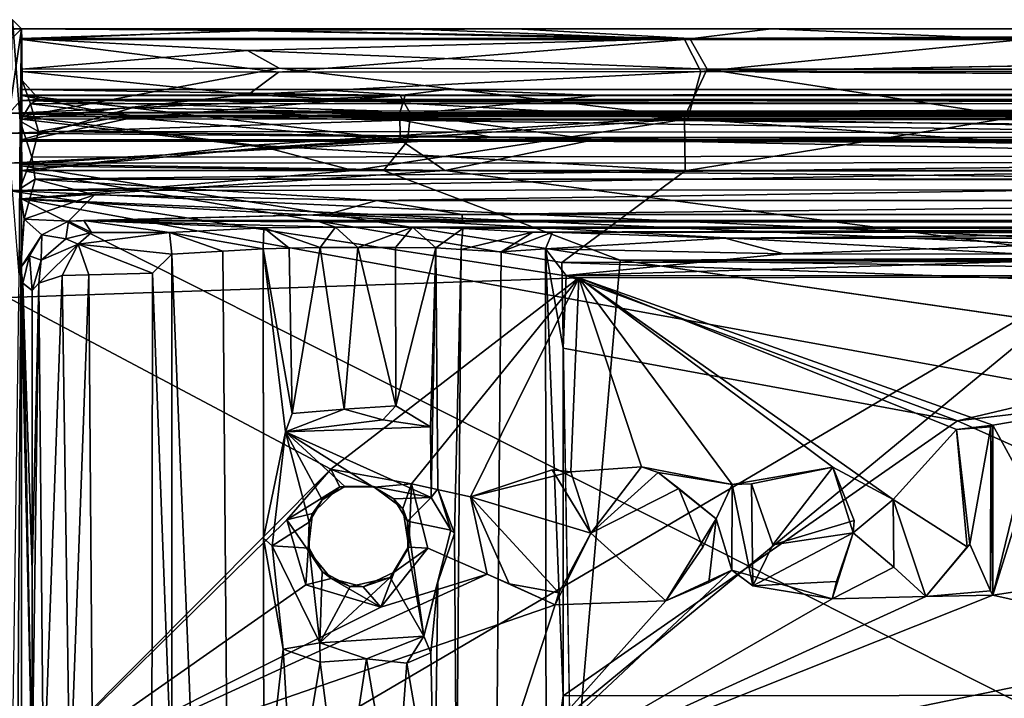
# Model space of a CAD drawing. Header units: millimetres. Extents: x -474 to 3044, y -109 to 1309.
# Tile 52 of 118: x -195 to -147, y 1047 to 1080. Entities that reach past the tile are written whole.
import ezdxf

# ---------------------------------------------------------------- set-up
doc = ezdxf.new("R2010")
doc.units = ezdxf.units.MM
doc.layers.add('Layer 01', color=7, linetype='Continuous', true_color=0x000000)

msp = doc.modelspace()

# ---------------------------------------------------------------- linework, layer by layer
at = {"layer": 'Layer 01'}
for points in [[(-195.446, 1080.449, 953.041), (-215.198, 1080.449, 952.461), (-209.416, 1080.031, 976.779), (-195.001, 1079.998, 978.682)], [(-195.568, 1073.469, 945.999), (-195.446, 1080.449, 953.041), (-195.074, 1075.445, 974.429), (-195.115, 1067.833, 972.004)], [(-195.001, 1079.998, 978.682), (-195.074, 1075.445, 974.429), (-195.446, 1080.449, 953.041)], [(-209.416, 1080.031, 976.779), (-204.232, 1079.555, 1004.074), (-195.001, 1079.998, 978.682)], [(-204.232, 1079.555, 1004.074), (-195.635, 1079.365, 1014.928), (-195.001, 1079.998, 978.682)], [(-195.635, 1079.365, 1014.928), (-195.624, 1075.841, 1014.319), (-195.001, 1079.998, 978.682)], [(-195.001, 1079.998, 978.682), (-195.624, 1075.841, 1014.319), (-195.052, 1076.454, 981.521)], [(-195.001, 1079.998, 978.682), (-194.973, 1077.439, 978.393), (-195.074, 1075.445, 974.429)], [(-194.973, 1077.439, 978.393), (-195.001, 1079.998, 978.682), (-195.052, 1076.454, 981.521)], [(-170.622, 1079.999, 952.984), (-195, 1080, 953), (-147.139, 1080, 960.457)], [(-195, 1080, 1014), (-153.889, 1080, 1006.375), (-147.139, 1080, 960.457), (-195, 1080, 953)], [(-153.889, 1080, 1006.375), (-195, 1080, 1014), (-176.016, 1080, 1014.127)], [(-195, 1080, 1014), (-184.139, 1079.91, 1015.224), (-176.016, 1080, 1014.127)], [(-194.999, 1079.476, 1016.658), (-184.139, 1079.91, 1015.224), (-195, 1080, 1014)], [(-195, 1080, 953), (-183.255, 1079.912, 951.798), (-195, 1079.523, 950.459)], [(-183.255, 1079.912, 951.798), (-195, 1080, 953), (-170.622, 1079.999, 952.984)], [(-195, 1077.001, 1014.217), (-195, 1076.729, 1015.448), (-194.999, 1079.476, 1016.658), (-195, 1080, 1014)], [(-195, 1080, 953), (-195, 1077.001, 952.794), (-195, 1077.001, 1014.217)], [(-195, 1080, 953), (-195, 1077.001, 1014.217), (-195, 1080, 1014)], [(-195, 1079.523, 950.459), (-194.999, 1076.698, 951.477), (-195, 1077.001, 952.794), (-195, 1080, 953)], [(-183.255, 1079.912, 951.798), (-162.036, 1079.521, 950.455), (-195, 1079.523, 950.459)], [(-184.139, 1079.91, 1015.224), (-194.999, 1079.476, 1016.658), (-162.293, 1079.475, 1016.659)], [(-162.293, 1079.475, 1016.659), (-176.016, 1080, 1014.127), (-184.139, 1079.91, 1015.224)], [(-170.622, 1079.999, 952.984), (-162.036, 1079.521, 950.455), (-183.255, 1079.912, 951.798)], [(-153.889, 1080, 1006.375), (-176.016, 1080, 1014.127), (-158.021, 1080, 1014.003)], [(-158.021, 1080, 1014.003), (-176.016, 1080, 1014.127), (-162.293, 1079.475, 1016.659)], [(-65.681, 1080.001, 953.009), (-170.622, 1079.999, 952.984), (-147.139, 1080, 960.457)], [(-162.036, 1079.521, 950.455), (-170.622, 1079.999, 952.984), (-65.681, 1080.001, 953.009)], [(-158.021, 1080, 1014.003), (-162.293, 1079.475, 1016.659), (-145.577, 1079.476, 1016.659)], [(-162.036, 1079.521, 950.455), (-65.681, 1080.001, 953.009), (34.473, 1079.521, 950.455)], [(-153.889, 1080, 1006.375), (-158.021, 1080, 1014.003), (-127.724, 1080, 1014.003)], [(-158.021, 1080, 1014.003), (-145.577, 1079.476, 1016.659), (-127.724, 1080, 1014.003)], [(-153.889, 1080, 1006.375), (390.833, 1080, 982.07), (-147.139, 1080, 960.457)], [(-112.778, 1080, 1006.375), (390.833, 1080, 982.07), (-153.889, 1080, 1006.375)], [(-153.889, 1080, 1006.375), (-127.724, 1080, 1014.003), (-112.778, 1080, 1006.375)], [(312.416, 1080.001, 953.009), (-65.681, 1080.001, 953.009), (-147.139, 1080, 960.457)], [(312.416, 1080.001, 953.009), (-147.139, 1080, 960.457), (542.756, 1080, 960.499)], [(390.833, 1080, 982.07), (542.756, 1080, 960.499), (-147.139, 1080, 960.457)], [(-162.036, 1079.521, 950.455), (-183.855, 1078.931, 949.251), (-195, 1079.523, 950.459)], [(-195, 1079.523, 950.459), (-183.855, 1078.931, 949.251), (-195, 1078.001, 948.102)], [(-195, 1078.001, 948.102), (-195, 1075.799, 950.142), (-194.999, 1076.698, 951.477), (-195, 1079.523, 950.459)], [(-182.33, 1077.855, 1019.055), (-194.999, 1079.476, 1016.658), (-195, 1077.898, 1019.001)], [(-195, 1076.729, 1015.448), (-195, 1075.858, 1016.799), (-195, 1077.898, 1019.001), (-194.999, 1079.476, 1016.658)], [(-182.33, 1077.855, 1019.055), (-162.293, 1079.475, 1016.659), (-194.999, 1079.476, 1016.658)], [(-161.165, 1078.001, 948.103), (-183.855, 1078.931, 949.251), (-162.036, 1079.521, 950.455)], [(-182.33, 1077.855, 1019.055), (-161.484, 1077.898, 1019.001), (-162.293, 1079.475, 1016.659)], [(-161.484, 1077.898, 1019.001), (-145.577, 1079.476, 1016.659), (-162.293, 1079.475, 1016.659)], [(143.063, 1078.001, 948.102), (-161.165, 1078.001, 948.103), (-162.036, 1079.521, 950.455), (34.473, 1079.521, 950.455)], [(-161.484, 1077.898, 1019.001), (-69.766, 1079.475, 1016.66), (-145.577, 1079.476, 1016.659)], [(-161.484, 1077.898, 1019.001), (659.424, 1077.898, 1019.001), (-69.766, 1079.475, 1016.66)], [(-183.855, 1078.931, 949.251), (-182.295, 1078.056, 948.145), (-195, 1078.001, 948.102)], [(-183.855, 1078.931, 949.251), (-161.165, 1078.001, 948.103), (-182.295, 1078.056, 948.145)], [(-194.999, 1075.662, 946.526), (-195, 1078.001, 948.102), (-182.295, 1078.056, 948.145)], [(-195, 1075.799, 950.142), (-195, 1078.001, 948.102), (-194.999, 1075.662, 946.526), (-195, 1074.448, 949.271)], [(-183.807, 1076.75, 1019.93), (-182.33, 1077.855, 1019.055), (-195, 1077.898, 1019.001)], [(-195, 1075.54, 1020.523), (-183.807, 1076.75, 1019.93), (-195, 1077.898, 1019.001)], [(-195, 1075.858, 1016.799), (-195, 1074.519, 1017.7), (-195, 1075.54, 1020.523), (-195, 1077.898, 1019.001)], [(-182.295, 1078.056, 948.145), (-162.293, 1075.659, 946.525), (-194.999, 1075.662, 946.526)], [(-183.807, 1076.75, 1019.93), (-161.484, 1077.898, 1019.001), (-182.33, 1077.855, 1019.055)], [(-161.484, 1077.898, 1019.001), (-183.807, 1076.75, 1019.93), (-162.122, 1075.548, 1020.52)], [(-182.295, 1078.056, 948.145), (-161.165, 1078.001, 948.103), (-162.293, 1075.659, 946.525)], [(-161.165, 1078.001, 948.103), (-145.948, 1075.659, 946.525), (-162.293, 1075.659, 946.525)], [(-162.122, 1075.548, 1020.52), (210.119, 1075.546, 1020.521), (-161.484, 1077.898, 1019.001)], [(210.119, 1075.546, 1020.521), (659.424, 1077.898, 1019.001), (-161.484, 1077.898, 1019.001)], [(-161.165, 1078.001, 948.103), (143.063, 1078.001, 948.102), (-145.948, 1075.659, 946.525)], [(-195.074, 1075.445, 974.429), (-194.973, 1077.439, 978.393), (-194.565, 1076.299, 977.216)], [(-195.052, 1076.454, 981.521), (-194.138, 1076.509, 978.544), (-194.973, 1077.439, 978.393)], [(-194.565, 1076.299, 977.216), (-194.973, 1077.439, 978.393), (-194.138, 1076.509, 978.544)], [(-195, 1077.001, 1014.217), (-180.436, 1077, 1013.986), (-176.069, 1076.725, 1015.455), (-195, 1076.729, 1015.448)], [(-180.436, 1077, 1013.986), (-195, 1077.001, 1014.217), (-172.838, 1077, 1010.21)], [(-195, 1077.001, 952.794), (-174.347, 1077, 956.674), (-172.838, 1077, 1010.21), (-195, 1077.001, 1014.217)], [(-174.347, 1077, 956.674), (-195, 1077.001, 952.794), (-174.032, 1077, 953.013)], [(-176.325, 1076.7, 951.48), (-174.032, 1077, 953.013), (-195, 1077.001, 952.794)], [(-195, 1077.001, 952.794), (-194.999, 1076.698, 951.477), (-176.325, 1076.7, 951.48)], [(-162.122, 1075.548, 1020.52), (-183.807, 1076.75, 1019.93), (-195, 1075.54, 1020.523)], [(-176.069, 1076.725, 1015.455), (-189.542, 1076.089, 1016.62), (-195, 1076.729, 1015.448)], [(-195, 1076.729, 1015.448), (-189.542, 1076.089, 1016.62), (-195, 1075.858, 1016.799)], [(-194.999, 1076.698, 951.477), (-195, 1075.799, 950.142), (-189.567, 1075.61, 949.902)], [(-189.567, 1075.61, 949.902), (-176.325, 1076.7, 951.48), (-194.999, 1076.698, 951.477)], [(-189.567, 1075.61, 949.902), (-175.815, 1075.798, 950.142), (-176.325, 1076.7, 951.48)], [(-176.33, 1075.858, 1016.798), (-189.542, 1076.089, 1016.62), (-176.069, 1076.725, 1015.455)], [(-176.069, 1076.725, 1015.455), (-180.436, 1077, 1013.986), (48.633, 1077.001, 1013.982)], [(48.633, 1077.001, 1013.982), (-180.436, 1077, 1013.986), (-172.838, 1077, 1010.21)], [(24.205, 1076.727, 1015.452), (81.157, 1075.858, 1016.799), (-176.33, 1075.858, 1016.798)], [(-176.069, 1076.725, 1015.455), (24.205, 1076.727, 1015.452), (-176.33, 1075.858, 1016.798)], [(-174.032, 1077, 953.013), (-176.325, 1076.7, 951.48), (-166.541, 1076.7, 951.481)], [(-175.815, 1075.798, 950.142), (-166.541, 1076.7, 951.481), (-176.325, 1076.7, 951.48)], [(-176.069, 1076.725, 1015.455), (48.633, 1077.001, 1013.982), (24.205, 1076.727, 1015.452)], [(-175.815, 1075.798, 950.142), (2055.51, 1075.799, 950.142), (2745.401, 1076.7, 951.48)], [(-175.815, 1075.798, 950.142), (2745.401, 1076.7, 951.48), (700.701, 1076.7, 951.479)], [(-175.815, 1075.798, 950.142), (700.701, 1076.7, 951.479), (-166.541, 1076.7, 951.481)], [(-174.347, 1077, 956.674), (765.282, 1077, 956.776), (-172.838, 1077, 1010.21)], [(-174.347, 1077, 956.674), (381.411, 1077, 953.007), (765.282, 1077, 956.776)], [(-174.347, 1077, 956.674), (116.546, 1077, 953.001), (381.411, 1077, 953.007)], [(-174.347, 1077, 956.674), (-174.032, 1077, 953.013), (116.546, 1077, 953.001)], [(-174.032, 1077, 953.013), (-166.541, 1076.7, 951.481), (116.546, 1077, 953.001)], [(1729.524, 1077, 1010.128), (48.633, 1077.001, 1013.982), (-172.838, 1077, 1010.21)], [(765.282, 1077, 956.776), (1729.524, 1077, 1010.128), (-172.838, 1077, 1010.21)], [(381.411, 1077, 953.007), (-166.541, 1076.7, 951.481), (700.701, 1076.7, 951.479)], [(-166.541, 1076.7, 951.481), (381.411, 1077, 953.007), (116.546, 1077, 953.001)], [(-195.624, 1075.841, 1014.319), (-177.406, 1075.95, 1008.867), (-195.052, 1076.454, 981.521)], [(-195.074, 1075.445, 974.429), (-194.565, 1076.299, 977.216), (-194.162, 1074.924, 975.348)], [(-195.052, 1076.454, 981.521), (-108.064, 1076.426, 983.05), (-194.138, 1076.509, 978.544)], [(-107.903, 1075.94, 1009.394), (-107.275, 1076.174, 996.685), (-195.052, 1076.454, 981.521), (-177.406, 1075.95, 1008.867)], [(-107.275, 1076.174, 996.685), (-108.064, 1076.426, 983.05), (-195.052, 1076.454, 981.521)], [(-95.367, 1076.327, 977.295), (-194.565, 1076.299, 977.216), (-194.138, 1076.509, 978.544)], [(-194.565, 1076.299, 977.216), (-95.367, 1076.327, 977.295), (-95.365, 1075.707, 976.109), (-189.675, 1075.734, 976.155)], [(-194.162, 1074.924, 975.348), (-194.565, 1076.299, 977.216), (-189.675, 1075.734, 976.155)], [(-95.367, 1076.327, 977.295), (-194.138, 1076.509, 978.544), (-95.335, 1076.512, 978.541)], [(-95.335, 1076.512, 978.541), (-194.138, 1076.509, 978.544), (-108.064, 1076.426, 983.05)], [(-176.233, 1075.48, 1015.165), (-195.624, 1075.841, 1014.319), (-195.656, 1074.84, 1016.191)], [(-177.406, 1075.95, 1008.867), (-195.624, 1075.841, 1014.319), (-183.082, 1075.858, 1013.703)], [(-195.624, 1075.841, 1014.319), (-176.233, 1075.48, 1015.165), (-183.082, 1075.858, 1013.703)], [(-189.542, 1076.089, 1016.62), (-176.325, 1074.52, 1017.7), (-195, 1074.519, 1017.7)], [(-195, 1074.519, 1017.7), (-195, 1075.858, 1016.799), (-189.542, 1076.089, 1016.62)], [(-195, 1074.448, 949.271), (-189.567, 1075.61, 949.902), (-195, 1075.799, 950.142)], [(-189.675, 1075.734, 976.155), (-99.571, 1074.85, 975.298), (-194.162, 1074.924, 975.348)], [(-95.365, 1075.707, 976.109), (-99.571, 1074.85, 975.298), (-189.675, 1075.734, 976.155)], [(-175.815, 1075.798, 950.142), (-189.567, 1075.61, 949.902), (-175.952, 1074.455, 949.274)], [(-189.542, 1076.089, 1016.62), (-176.33, 1075.858, 1016.798), (-176.325, 1074.52, 1017.7)], [(-177.406, 1075.95, 1008.867), (-183.082, 1075.858, 1013.703), (-107.903, 1075.94, 1009.394)], [(-183.082, 1075.858, 1013.703), (-103.035, 1075.863, 1013.591), (-107.903, 1075.94, 1009.394)], [(-118.334, 1075.533, 1015.061), (-103.035, 1075.863, 1013.591), (-183.082, 1075.858, 1013.703)], [(-176.233, 1075.48, 1015.165), (-118.334, 1075.533, 1015.061), (-183.082, 1075.858, 1013.703)], [(-176.33, 1075.858, 1016.798), (81.157, 1075.858, 1016.799), (-166.789, 1074.52, 1017.7)], [(-176.33, 1075.858, 1016.798), (-166.789, 1074.52, 1017.7), (-176.325, 1074.52, 1017.7)], [(-175.952, 1074.455, 949.274), (733.822, 1074.449, 949.271), (-175.815, 1075.798, 950.142)], [(2210.523, 1074.449, 949.272), (2055.51, 1075.799, 950.142), (-175.815, 1075.798, 950.142)], [(1072.046, 1074.462, 949.276), (2210.523, 1074.449, 949.272), (-175.815, 1075.798, 950.142)], [(733.822, 1074.449, 949.271), (1072.046, 1074.462, 949.276), (-175.815, 1075.798, 950.142)], [(-166.789, 1074.52, 1017.7), (81.157, 1075.858, 1016.799), (2746.321, 1075.858, 1016.799), (2003.909, 1074.519, 1017.7)], [(-171.735, 1074.628, 1016.343), (-176.233, 1075.48, 1015.165), (-195.656, 1074.84, 1016.191)], [(-195.096, 1072.103, 973.472), (-195.115, 1067.833, 972.004), (-195.074, 1075.445, 974.429)], [(-195.096, 1072.103, 973.472), (-195.074, 1075.445, 974.429), (-194.495, 1073.668, 974.745)], [(-194.495, 1073.668, 974.745), (-195.074, 1075.445, 974.429), (-194.162, 1074.924, 975.348)], [(-194.999, 1075.662, 946.526), (-183.527, 1074.254, 946.095), (-195, 1073, 946)], [(-195, 1074.448, 949.271), (-194.999, 1075.662, 946.526), (-195, 1073, 946), (-195, 1073.237, 948.999)], [(-175.952, 1074.455, 949.274), (-189.567, 1075.61, 949.902), (-195, 1074.448, 949.271)], [(-182.947, 1074.147, 1020.924), (-162.122, 1075.548, 1020.52), (-195, 1075.54, 1020.523)], [(-195, 1073, 1021), (-182.947, 1074.147, 1020.924), (-195, 1075.54, 1020.523)], [(-195, 1074.519, 1017.7), (-194.998, 1073.318, 1018.003), (-195, 1073, 1021), (-195, 1075.54, 1020.523)], [(-183.527, 1074.254, 946.095), (-194.999, 1075.662, 946.526), (-162.293, 1075.659, 946.525)], [(-162.293, 1075.659, 946.525), (-162.259, 1072.993, 946), (-183.527, 1074.254, 946.095)], [(-162.122, 1075.548, 1020.52), (-182.947, 1074.147, 1020.924), (-178.646, 1073, 1021)], [(-162.122, 1075.548, 1020.52), (-178.646, 1073, 1021), (-126.437, 1073.001, 1021)], [(-120.467, 1074.65, 1016.327), (-118.334, 1075.533, 1015.061), (-176.233, 1075.48, 1015.165)], [(-120.467, 1074.65, 1016.327), (-176.233, 1075.48, 1015.165), (-171.735, 1074.628, 1016.343)], [(-162.259, 1072.993, 946), (-162.293, 1075.659, 946.525), (-145.948, 1075.659, 946.525)], [(-162.259, 1072.993, 946), (-145.948, 1075.659, 946.525), (2493.428, 1073, 946)], [(-162.122, 1075.548, 1020.52), (-20.174, 1073.018, 1020.999), (210.119, 1075.546, 1020.521)], [(-162.122, 1075.548, 1020.52), (-126.437, 1073.001, 1021), (-20.174, 1073.018, 1020.999)], [(-195.672, 1073.371, 1017.136), (-171.735, 1074.628, 1016.343), (-195.656, 1074.84, 1016.191)], [(-194.162, 1074.924, 975.348), (-95.47, 1073.767, 974.773), (-194.495, 1073.668, 974.745)], [(-99.571, 1074.85, 975.298), (-95.47, 1073.767, 974.773), (-194.162, 1074.924, 975.348)], [(-112.227, 1073.4, 1017.126), (-171.735, 1074.628, 1016.343), (-195.672, 1073.371, 1017.136)], [(-194.998, 1073.318, 1018.003), (-195, 1074.519, 1017.7), (-176.325, 1074.52, 1017.7)], [(-195, 1073.237, 948.999), (-177.144, 1072.997, 949), (-175.952, 1074.455, 949.274), (-195, 1074.448, 949.271)], [(-183.527, 1074.254, 946.095), (-162.259, 1072.993, 946), (-195, 1073, 946)], [(-176.325, 1074.52, 1017.7), (-174.123, 1073.007, 1018), (-194.998, 1073.318, 1018.003)], [(-175.952, 1074.455, 949.274), (-177.144, 1072.997, 949), (781.134, 1072.987, 948.999)], [(-174.123, 1073.007, 1018), (-176.325, 1074.52, 1017.7), (-166.789, 1074.52, 1017.7)], [(-175.952, 1074.455, 949.274), (781.134, 1072.987, 948.999), (733.822, 1074.449, 949.271)], [(-174.123, 1073.007, 1018), (-166.789, 1074.52, 1017.7), (293.218, 1072.995, 1018)], [(-112.227, 1073.4, 1017.126), (-120.467, 1074.65, 1016.327), (-171.735, 1074.628, 1016.343)], [(293.218, 1072.995, 1018), (-166.789, 1074.52, 1017.7), (604.348, 1072.997, 1018)], [(604.348, 1072.997, 1018), (-166.789, 1074.52, 1017.7), (2003.909, 1074.519, 1017.7)], [(-182.947, 1074.147, 1020.924), (-195, 1073, 1021), (-178.646, 1073, 1021)], [(-112.227, 1073.4, 1017.126), (-195.672, 1073.371, 1017.136), (-195.677, 1072.018, 1017.402)], [(-112.227, 1073.4, 1017.126), (-195.677, 1072.018, 1017.402), (-95.471, 1072.085, 1017.401)], [(-194.495, 1073.668, 974.745), (-194.328, 1072.581, 974.583), (-195.096, 1072.103, 973.472)], [(-195, 1071.58, 1018), (-195, 1071.598, 1021), (-195, 1073, 1021), (-194.998, 1073.318, 1018.003)], [(-195, 1071.58, 1018), (-194.998, 1073.318, 1018.003), (-174.123, 1073.007, 1018)], [(-194.495, 1073.668, 974.745), (-95.47, 1073.767, 974.773), (-194.328, 1072.581, 974.583)], [(-95.47, 1073.767, 974.773), (-95.492, 1072.602, 974.588), (-194.328, 1072.581, 974.583)], [(-177.144, 1072.997, 949), (-195, 1073.237, 948.999), (-165.466, 1068.57, 949)], [(-195, 1036.792, 948.999), (-167.797, 1041.688, 949), (-165.466, 1068.57, 949), (-195, 1073.237, 948.999)], [(-195, 1037.009, 946), (-195, 1036.792, 948.999), (-195, 1073.237, 948.999)], [(-195, 1037.009, 946), (-195, 1073.237, 948.999), (-195, 1073, 946)], [(-195, 1071.58, 1018), (-174.123, 1073.007, 1018), (-140.771, 1068.613, 1018)], [(-195, 1071.598, 1021), (-127.766, 1068.633, 1021), (-126.437, 1073.001, 1021), (-178.646, 1073, 1021)], [(-195, 1073, 946), (-168.341, 1068.465, 946), (-167.877, 1041.374, 946), (-195, 1037.009, 946)], [(-168.341, 1068.465, 946), (-195, 1073, 946), (-162.259, 1072.993, 946)], [(-195, 1073, 1021), (-195, 1071.598, 1021), (-178.646, 1073, 1021)], [(-177.144, 1072.997, 949), (-165.466, 1068.57, 949), (781.134, 1072.987, 948.999)], [(-140.771, 1068.613, 1018), (-174.123, 1073.007, 1018), (256.233, 1068.644, 1018)], [(293.218, 1072.995, 1018), (256.233, 1068.644, 1018), (-174.123, 1073.007, 1018)], [(-168.341, 1068.465, 946), (2493.428, 1073, 946), (2605.472, 1068.487, 946), (595.825, 1041.511, 946)], [(-168.341, 1068.465, 946), (-162.259, 1072.993, 946), (2493.428, 1073, 946)], [(2738.573, 1068.581, 949), (781.134, 1072.987, 948.999), (-165.466, 1068.57, 949)], [(-194.87, 1070.603, 974.713), (-195.096, 1072.103, 973.472), (-194.328, 1072.581, 974.583)], [(-194.87, 1070.603, 974.713), (-194.328, 1072.581, 974.583), (-191.402, 1071.798, 974.729)], [(-194.328, 1072.581, 974.583), (-95.492, 1072.602, 974.588), (-111.104, 1072.539, 974.601)], [(-177.478, 1071.518, 974.881), (-191.402, 1071.798, 974.729), (-194.328, 1072.581, 974.583)], [(-177.478, 1071.518, 974.881), (-194.328, 1072.581, 974.583), (-111.104, 1072.539, 974.601)], [(-111.104, 1072.539, 974.601), (-113.323, 1071.53, 974.876), (-177.478, 1071.518, 974.881)], [(-167.512, 1067.7, 1017.4), (-195.677, 1072.018, 1017.402), (-195.678, 1066.737, 1017.4)], [(-95.471, 1072.085, 1017.401), (-195.677, 1072.018, 1017.402), (-103.606, 1067.81, 1017.4)], [(-167.512, 1067.7, 1017.4), (-103.606, 1067.81, 1017.4), (-195.677, 1072.018, 1017.402)], [(-195.115, 1067.833, 972.004), (-195.096, 1072.103, 973.472), (-194.87, 1070.603, 974.713)], [(-195, 1071.598, 1021), (-195, 1071.58, 1018), (-195, 1036.753, 1018), (-195, 1037.235, 1021.001)], [(-127.766, 1068.633, 1021), (-195, 1071.598, 1021), (-55.656, 1046.172, 1021)], [(-55.656, 1046.172, 1021), (-195, 1071.598, 1021), (-134.756, 1041.156, 1021)], [(-195, 1037.235, 1021.001), (-134.756, 1041.156, 1021), (-195, 1071.598, 1021)], [(-195, 1071.58, 1018), (-140.771, 1068.613, 1018), (-195, 1036.753, 1018)], [(-192.684, 1070.5, 975.854), (-194.87, 1070.603, 974.713), (-191.402, 1071.798, 974.729)], [(-177.478, 1071.518, 974.881), (-179.928, 1070.834, 975.562), (-192.684, 1070.5, 975.854), (-191.402, 1071.798, 974.729)], [(-179.928, 1070.834, 975.562), (-177.478, 1071.518, 974.881), (-173.268, 1070.834, 975.562)], [(-173.268, 1070.834, 975.562), (-177.478, 1071.518, 974.881), (-113.323, 1071.53, 974.876)], [(-173.268, 1070.834, 975.562), (-113.323, 1071.53, 974.876), (-111.621, 1070.831, 975.568)], [(-195.115, 1067.833, 972.004), (-194.87, 1070.603, 974.713), (-195.038, 1068.221, 976.331)], [(-195.038, 1068.221, 976.331), (-194.87, 1070.603, 974.713), (-194.011, 1069.83, 975.993)], [(-192.684, 1070.5, 975.854), (-194.011, 1069.83, 975.993), (-194.87, 1070.603, 974.713)], [(-192.684, 1070.5, 975.854), (-192.827, 1069.638, 1009.189), (-194.011, 1069.83, 975.993)], [(-191.56, 1069.949, 1009.332), (-192.827, 1069.638, 1009.189), (-192.684, 1070.5, 975.854)], [(-191.93, 1070.542, 976.589), (-192.684, 1070.5, 975.854), (-179.928, 1070.834, 975.562)], [(-191.56, 1069.949, 1009.332), (-192.684, 1070.5, 975.854), (-191.93, 1070.542, 976.589)], [(-179.928, 1070.834, 975.562), (-173.242, 1070.544, 976.559), (-191.93, 1070.542, 976.589)], [(-191.93, 1070.542, 976.589), (-173.242, 1070.544, 976.559), (-180.302, 1070.467, 980.716)], [(-191.56, 1069.949, 1009.332), (-191.93, 1070.542, 976.589), (-187.699, 1069.943, 1009.343)], [(-187.699, 1069.943, 1009.343), (-191.93, 1070.542, 976.589), (-183.044, 1070.169, 996.81)], [(-179.508, 1070.208, 994.668), (-183.044, 1070.169, 996.81), (-191.93, 1070.542, 976.589)], [(-191.93, 1070.542, 976.589), (-180.302, 1070.467, 980.716), (-179.508, 1070.208, 994.668)], [(-107.464, 1070.465, 980.792), (-180.302, 1070.467, 980.716), (-173.242, 1070.544, 976.559)], [(-108.505, 1070.21, 994.599), (-179.508, 1070.208, 994.668), (-180.302, 1070.467, 980.716), (-107.464, 1070.465, 980.792)], [(-179.928, 1070.834, 975.562), (-173.268, 1070.834, 975.562), (-173.242, 1070.544, 976.559)], [(-95.468, 1070.54, 976.55), (-173.242, 1070.544, 976.559), (-173.268, 1070.834, 975.562), (-111.621, 1070.831, 975.568)], [(-107.464, 1070.465, 980.792), (-173.242, 1070.544, 976.559), (-95.468, 1070.54, 976.55)], [(-191.56, 1069.949, 1009.332), (-192.213, 1069.37, 1010.928), (-192.827, 1069.638, 1009.189)], [(-187.699, 1069.943, 1009.343), (-192.213, 1069.37, 1010.928), (-191.56, 1069.949, 1009.332)], [(-187.588, 1068.876, 1010.874), (-192.213, 1069.37, 1010.928), (-187.699, 1069.943, 1009.343)], [(-183.086, 1069.132, 999.435), (-187.699, 1069.943, 1009.343), (-183.044, 1070.169, 996.81)], [(-185.076, 1069.014, 1005.461), (-187.699, 1069.943, 1009.343), (-183.086, 1069.132, 999.435)], [(-187.588, 1068.876, 1010.874), (-187.699, 1069.943, 1009.343), (-185.076, 1069.014, 1005.461)], [(-183.086, 1069.132, 999.435), (-183.044, 1070.169, 996.81), (-181.801, 1069.174, 997.163)], [(-180.263, 1069.2, 996.032), (-183.044, 1070.169, 996.81), (-179.508, 1070.208, 994.668)], [(-181.801, 1069.174, 997.163), (-183.044, 1070.169, 996.81), (-180.263, 1069.2, 996.032)], [(-180.263, 1069.2, 996.032), (-179.508, 1070.208, 994.668), (-178.405, 1069.209, 995.625)], [(-112.523, 1070.175, 996.542), (-179.508, 1070.208, 994.668), (-108.505, 1070.21, 994.599)], [(-112.523, 1070.175, 996.542), (-175.719, 1070.199, 995.159), (-179.508, 1070.208, 994.668)], [(-175.719, 1070.199, 995.159), (-178.405, 1069.209, 995.625), (-179.508, 1070.208, 994.668)], [(-175.719, 1070.199, 995.159), (-176.546, 1069.2, 996.032), (-178.405, 1069.209, 995.625)], [(-175.719, 1070.199, 995.159), (-174.56, 1069.181, 997.582), (-176.546, 1069.2, 996.032)], [(-173.226, 1070.147, 997.995), (-175.719, 1070.199, 995.159), (-112.523, 1070.175, 996.542)], [(-175.719, 1070.199, 995.159), (-173.226, 1070.147, 997.995), (-174.56, 1069.181, 997.582)], [(-173.226, 1070.147, 997.995), (-173.305, 1069.097, 1000.732), (-174.56, 1069.181, 997.582)], [(-173.305, 1069.097, 1000.732), (-173.226, 1070.147, 997.995), (-169.769, 1069.965, 1007.807)], [(-169.769, 1069.965, 1007.807), (-171.333, 1068.992, 1006.491), (-173.305, 1069.097, 1000.732)], [(-169.769, 1069.965, 1007.807), (-173.226, 1070.147, 997.995), (-112.523, 1070.175, 996.542)], [(-169.769, 1069.965, 1007.807), (-168.799, 1069.954, 1009.321), (-171.333, 1068.992, 1006.491)], [(-168.799, 1069.954, 1009.321), (-169.148, 1069.133, 1010.916), (-171.333, 1068.992, 1006.491)], [(-112.523, 1070.175, 996.542), (-115.965, 1070.025, 1004.598), (-169.769, 1069.965, 1007.807)], [(-131.956, 1069.934, 1009.45), (-169.769, 1069.965, 1007.807), (-115.965, 1070.025, 1004.598)], [(-168.799, 1069.954, 1009.321), (-169.769, 1069.965, 1007.807), (-131.956, 1069.934, 1009.45)], [(-168.799, 1069.954, 1009.321), (-160.283, 1069.669, 1010.401), (-169.148, 1069.133, 1010.916)], [(-131.956, 1069.934, 1009.45), (-160.283, 1069.669, 1010.401), (-168.799, 1069.954, 1009.321)], [(-131.956, 1069.934, 1009.45), (-134.93, 1069.664, 1010.406), (-160.283, 1069.669, 1010.401)], [(-195.038, 1068.221, 976.331), (-194.011, 1069.83, 975.993), (-194.62, 1068.79, 982.313)], [(-194.011, 1069.83, 975.993), (-194.037, 1068.581, 1009.047), (-194.62, 1068.79, 982.313)], [(-194.011, 1069.83, 975.993), (-192.827, 1069.638, 1009.189), (-194.037, 1068.581, 1009.047)], [(-192.213, 1069.37, 1010.928), (-194.037, 1068.581, 1009.047), (-192.827, 1069.638, 1009.189)], [(-160.283, 1069.669, 1010.401), (-157.384, 1068.887, 1011.159), (-169.148, 1069.133, 1010.916)], [(-134.93, 1069.664, 1010.406), (-157.384, 1068.887, 1011.159), (-160.283, 1069.669, 1010.401)], [(-134.93, 1069.664, 1010.406), (-133.851, 1068.874, 1011.162), (-157.384, 1068.887, 1011.159)], [(-194.037, 1068.581, 1009.047), (-192.213, 1069.37, 1010.928), (-194.155, 1067.434, 1009.914)], [(-194.155, 1067.434, 1009.914), (-192.213, 1069.37, 1010.928), (-193.008, 1067.826, 1011.01)], [(-191.68, 1067.858, 1011.414), (-193.008, 1067.826, 1011.01), (-192.213, 1069.37, 1010.928)], [(-187.588, 1068.876, 1010.874), (-188.539, 1067.934, 1011.404), (-192.213, 1069.37, 1010.928)], [(-191.68, 1067.858, 1011.414), (-192.213, 1069.37, 1010.928), (-188.539, 1067.934, 1011.404)], [(-186.45, 1040.999, 1008.559), (-187.588, 1068.876, 1010.874), (-185.076, 1069.014, 1005.461), (-184.844, 1040.945, 1004.806)], [(-184.844, 1040.945, 1004.806), (-185.076, 1069.014, 1005.461), (-183.086, 1069.132, 999.435), (-183.048, 1040.835, 999.343)], [(-183.086, 1069.132, 999.435), (-181.801, 1069.174, 997.163), (-181.652, 1061.007, 996.847)], [(-183.086, 1069.132, 999.435), (-181.985, 1060.107, 997.351), (-183.058, 1054.856, 999.38)], [(-183.058, 1054.856, 999.38), (-183.048, 1040.835, 999.343), (-183.086, 1069.132, 999.435)], [(-183.086, 1069.132, 999.435), (-181.652, 1061.007, 996.847), (-181.985, 1060.107, 997.351)], [(-180.263, 1069.2, 996.032), (-181.652, 1061.007, 996.847), (-181.801, 1069.174, 997.163)], [(-180.263, 1069.2, 996.032), (-179.089, 1061.219, 995.65), (-181.652, 1061.007, 996.847)], [(-179.089, 1061.219, 995.65), (-180.263, 1069.2, 996.032), (-178.405, 1069.209, 995.625)], [(-178.405, 1069.209, 995.625), (-176.543, 1061.386, 995.927), (-179.089, 1061.219, 995.65)], [(-176.543, 1061.386, 995.927), (-178.405, 1069.209, 995.625), (-176.546, 1069.2, 996.032)], [(-176.543, 1061.386, 995.927), (-176.546, 1069.2, 996.032), (-174.56, 1069.181, 997.582)], [(-174.83, 1060.355, 997.372), (-176.543, 1061.386, 995.927), (-174.56, 1069.181, 997.582)], [(-174.793, 1056.859, 997.449), (-174.83, 1060.355, 997.372), (-174.56, 1069.181, 997.582)], [(-174.47, 1057.295, 997.852), (-174.793, 1056.859, 997.449), (-174.56, 1069.181, 997.582)], [(-174.56, 1069.181, 997.582), (-173.305, 1069.097, 1000.732), (-173.634, 1055.086, 999.687), (-174.47, 1057.295, 997.852)], [(-173.55, 1040.837, 999.989), (-173.634, 1055.086, 999.687), (-173.305, 1069.097, 1000.732)], [(-171.591, 1040.983, 1005.849), (-173.55, 1040.837, 999.989), (-173.305, 1069.097, 1000.732), (-171.333, 1068.992, 1006.491)], [(-171.333, 1068.992, 1006.491), (-169.148, 1069.133, 1010.916), (-169.117, 1041.009, 1011.037), (-171.591, 1040.983, 1005.849)], [(-168.133, 1067.822, 1011.406), (-169.148, 1069.133, 1010.916), (-157.384, 1068.887, 1011.159)], [(-168.279, 1064.233, 1011.4), (-169.148, 1069.133, 1010.916), (-168.133, 1067.822, 1011.406)], [(-168.277, 1047.076, 1011.4), (-169.117, 1041.009, 1011.037), (-169.148, 1069.133, 1010.916)], [(-168.277, 1047.076, 1011.4), (-169.148, 1069.133, 1010.916), (-168.279, 1064.233, 1011.4)], [(-194.943, 1067.44, 982.078), (-195.038, 1068.221, 976.331), (-194.62, 1068.79, 982.313)], [(-140.771, 1068.613, 1018), (-177.032, 1038.714, 1018), (-195, 1036.753, 1018)], [(-194.943, 1067.44, 982.078), (-194.62, 1068.79, 982.313), (-194.484, 1067.075, 1008.51)], [(-194.62, 1068.79, 982.313), (-194.037, 1068.581, 1009.047), (-194.484, 1067.075, 1008.51)], [(-194.155, 1067.434, 1009.914), (-194.484, 1067.075, 1008.51), (-194.037, 1068.581, 1009.047)], [(-188.539, 1067.934, 1011.404), (-187.588, 1068.876, 1010.874), (-187.592, 1042.706, 1010.807)], [(-186.45, 1040.999, 1008.559), (-187.592, 1042.706, 1010.807), (-187.588, 1068.876, 1010.874)], [(-140.771, 1068.613, 1018), (-140.097, 1041.434, 1018), (-177.032, 1038.714, 1018)], [(-167.877, 1041.374, 946), (-168.341, 1068.465, 946), (595.825, 1041.511, 946)], [(-168.133, 1067.822, 1011.406), (-157.384, 1068.887, 1011.159), (-133.851, 1068.874, 1011.162)], [(-118.616, 1067.8, 1011.405), (-168.133, 1067.822, 1011.406), (-133.851, 1068.874, 1011.162)], [(-167.797, 1041.688, 949), (22.003, 1041.568, 949), (-165.466, 1068.57, 949)], [(1606.031, 1041.521, 949), (2738.573, 1068.581, 949), (-165.466, 1068.57, 949)], [(22.003, 1041.568, 949), (1606.031, 1041.521, 949), (-165.466, 1068.57, 949)], [(-195.038, 1068.221, 976.331), (-195.195, 1044.783, 967.364), (-195.569, 1035.577, 946), (-195.115, 1067.833, 972.004)], [(-194.481, 1043.271, 1008.55), (-195.05, 1042.247, 975.817), (-195.195, 1044.783, 967.364), (-195.038, 1068.221, 976.331)], [(-194.481, 1043.271, 1008.55), (-195.038, 1068.221, 976.331), (-194.943, 1067.44, 982.078)], [(-167.512, 1067.7, 1017.4), (-195.678, 1066.737, 1017.4), (-179.741, 1058.265, 1017.4)], [(-193.008, 1067.826, 1011.01), (-193.926, 1042.284, 1010.219), (-194.155, 1067.434, 1009.914)], [(-193.926, 1042.284, 1010.219), (-193.008, 1067.826, 1011.01), (-192.62, 1042.194, 1011.198)], [(-192.62, 1042.194, 1011.198), (-193.008, 1067.826, 1011.01), (-191.68, 1067.858, 1011.414)], [(-192.62, 1042.194, 1011.198), (-191.68, 1067.858, 1011.414), (-191.483, 1041.828, 1011.399)], [(-191.68, 1067.858, 1011.414), (-188.539, 1067.934, 1011.404), (-188.572, 1041.98, 1011.403), (-191.483, 1041.828, 1011.399)], [(-188.539, 1067.934, 1011.404), (-187.592, 1042.706, 1010.807), (-188.572, 1041.98, 1011.403)], [(-175.77, 1057.54, 1017.398), (-167.512, 1067.7, 1017.4), (-179.741, 1058.265, 1017.4)], [(-167.512, 1067.7, 1017.4), (-175.77, 1057.54, 1017.398), (-172.846, 1056.885, 1017.35)], [(-167.512, 1067.7, 1017.4), (-172.846, 1056.885, 1017.35), (-167.894, 1058.132, 1017.403)], [(-168.279, 1064.233, 1011.4), (-168.133, 1067.822, 1011.406), (-148.819, 1060.643, 1011.4)], [(-118.616, 1067.8, 1011.405), (-148.819, 1060.643, 1011.4), (-168.133, 1067.822, 1011.406)], [(-167.512, 1067.7, 1017.4), (-167.894, 1058.132, 1017.403), (-164.421, 1058.367, 1017.386)], [(-103.606, 1067.81, 1017.4), (-167.512, 1067.7, 1017.4), (-147.072, 1060.439, 1017.4)], [(-164.421, 1058.367, 1017.386), (-159.933, 1057.505, 1017.405), (-167.512, 1067.7, 1017.4)], [(-148.862, 1060.211, 1017.367), (-167.512, 1067.7, 1017.4), (-151.99, 1056.761, 1017.327)], [(-151.99, 1056.761, 1017.327), (-167.512, 1067.7, 1017.4), (-154.968, 1058.364, 1017.371)], [(-159.933, 1057.505, 1017.405), (-154.968, 1058.364, 1017.371), (-167.512, 1067.7, 1017.4)], [(-147.072, 1060.439, 1017.4), (-167.512, 1067.7, 1017.4), (-148.862, 1060.211, 1017.367)], [(-118.531, 1064.233, 1011.4), (-148.819, 1060.643, 1011.4), (-118.616, 1067.8, 1011.405)], [(-147.072, 1060.439, 1017.4), (-145.654, 1057.854, 1017.395), (-103.606, 1067.81, 1017.4)], [(-194.481, 1053.251, 1008.285), (-194.481, 1043.271, 1008.55), (-194.943, 1067.44, 982.078)], [(-194.943, 1067.44, 982.078), (-194.484, 1067.075, 1008.51), (-194.481, 1053.251, 1008.285)], [(-194.155, 1067.434, 1009.914), (-194.481, 1053.251, 1008.285), (-194.484, 1067.075, 1008.51)], [(-194.481, 1053.251, 1008.285), (-194.155, 1067.434, 1009.914), (-194.481, 1043.271, 1008.55)], [(-194.155, 1067.434, 1009.914), (-193.926, 1042.284, 1010.219), (-194.481, 1043.271, 1008.55)], [(-195.678, 1066.737, 1017.4), (-195.678, 1042.228, 1017.4), (-179.741, 1058.265, 1017.4)], [(-168.277, 1047.076, 1011.4), (-168.279, 1064.233, 1011.4), (-148.819, 1060.643, 1011.4)], [(-118.531, 1064.233, 1011.4), (-118.552, 1047.119, 1011.4), (-148.819, 1060.643, 1011.4)], [(-179.089, 1061.219, 995.65), (-177.172, 1060.697, 996.09), (-181.985, 1060.107, 997.351)], [(-181.652, 1061.007, 996.847), (-179.089, 1061.219, 995.65), (-181.985, 1060.107, 997.351)], [(-179.089, 1061.219, 995.65), (-176.543, 1061.386, 995.927), (-177.172, 1060.697, 996.09)], [(-176.543, 1061.386, 995.927), (-174.83, 1060.355, 997.372), (-177.172, 1060.697, 996.09)], [(-181.985, 1060.107, 997.351), (-177.172, 1060.697, 996.09), (-174.83, 1060.355, 997.372)], [(-174.83, 1060.355, 997.372), (-174.793, 1056.859, 997.449), (-181.985, 1060.107, 997.351)], [(-148.819, 1060.643, 1011.4), (-118.552, 1047.119, 1011.4), (-168.277, 1047.076, 1011.4)], [(-148.862, 1060.211, 1017.367), (-151.99, 1056.761, 1017.327), (-148.345, 1054.418, 1017.4)], [(-148.862, 1060.211, 1017.367), (-147.17, 1060.341, 1016.9), (-147.072, 1060.439, 1017.4)], [(-148.862, 1060.211, 1017.367), (-148.203, 1054.548, 1016.903), (-147.17, 1060.341, 1016.9)], [(-148.862, 1060.211, 1017.367), (-148.345, 1054.418, 1017.4), (-148.203, 1054.548, 1016.903)], [(-147.17, 1060.341, 1016.9), (-148.203, 1054.548, 1016.903), (-147.199, 1052.256, 1016.935)], [(-147.17, 1060.341, 1016.9), (-147.199, 1052.256, 1016.935), (-147.079, 1052.032, 1017.4)], [(-147.17, 1060.341, 1016.9), (-147.079, 1052.032, 1017.4), (-147.072, 1060.439, 1017.4)], [(-147.072, 1060.439, 1017.4), (-147.079, 1052.032, 1017.4), (-145.654, 1057.854, 1017.395)], [(-183.058, 1054.856, 999.38), (-181.985, 1060.107, 997.351), (-182.643, 1054.472, 997.58)], [(-182.643, 1054.472, 997.58), (-181.985, 1060.107, 997.351), (-180.808, 1055.636, 997.5)], [(-177.727, 1057.42, 997.499), (-181.985, 1060.107, 997.351), (-174.793, 1056.859, 997.449)], [(-181.985, 1060.107, 997.351), (-177.727, 1057.42, 997.499), (-179.049, 1057.411, 997.503)], [(-179.049, 1057.411, 997.503), (-180.174, 1056.747, 997.499), (-181.985, 1060.107, 997.351)], [(-180.808, 1055.636, 997.5), (-181.985, 1060.107, 997.351), (-180.174, 1056.747, 997.499)], [(-181.922, 1055.75, 1017.399), (-179.741, 1058.265, 1017.4), (-195.678, 1042.228, 1017.4)], [(-179.299, 1057.387, 1016.357), (-179.741, 1058.265, 1017.4), (-181.922, 1055.75, 1017.399)], [(-177.597, 1057.377, 1016.438), (-175.77, 1057.54, 1017.398), (-179.741, 1058.265, 1017.4)], [(-177.597, 1057.377, 1016.438), (-179.741, 1058.265, 1017.4), (-179.299, 1057.387, 1016.357)], [(-167.894, 1058.132, 1017.403), (-166.915, 1055.095, 1017.192), (-164.421, 1058.367, 1017.386)], [(-163.584, 1058.096, 1016.836), (-164.421, 1058.367, 1017.386), (-166.915, 1055.095, 1017.192)], [(-163.584, 1058.096, 1016.836), (-159.933, 1057.505, 1017.405), (-164.421, 1058.367, 1017.386)], [(-154.968, 1058.364, 1017.371), (-159.933, 1057.505, 1017.405), (-158.987, 1057.539, 1016.803)], [(-154.968, 1058.364, 1017.371), (-158.987, 1057.539, 1016.803), (-157.925, 1054.528, 1017.213)], [(-154.968, 1058.364, 1017.371), (-157.925, 1054.528, 1017.213), (-153.913, 1055.727, 1016.92)], [(-154.968, 1058.364, 1017.371), (-153.963, 1055.109, 1017.408), (-151.99, 1056.761, 1017.327)], [(-153.963, 1055.109, 1017.408), (-154.968, 1058.364, 1017.371), (-153.913, 1055.727, 1016.92)], [(-172.846, 1056.885, 1017.35), (-166.915, 1055.095, 1017.192), (-168.827, 1058.218, 1016.97)], [(-168.827, 1058.218, 1016.97), (-167.894, 1058.132, 1017.403), (-172.846, 1056.885, 1017.35)], [(-168.827, 1058.218, 1016.97), (-166.915, 1055.095, 1017.192), (-167.894, 1058.132, 1017.403)], [(-162.572, 1057.302, 1017.43), (-163.584, 1058.096, 1016.836), (-166.915, 1055.095, 1017.192)], [(-163.584, 1058.096, 1016.836), (-160.736, 1055.811, 1016.817), (-159.933, 1057.505, 1017.405)], [(-162.572, 1057.302, 1017.43), (-160.736, 1055.811, 1016.817), (-163.584, 1058.096, 1016.836)], [(-145.231, 1057.95, 1017.055), (-147.079, 1052.032, 1017.4), (-141.284, 1052.905, 1017.167)], [(-147.079, 1052.032, 1017.4), (-145.231, 1057.95, 1017.055), (-145.654, 1057.854, 1017.395)], [(-179.299, 1057.387, 1016.357), (-181.922, 1055.75, 1017.399), (-180.648, 1056.071, 1016.426)], [(-180.174, 1056.747, 997.499), (-179.299, 1057.387, 1016.357), (-180.648, 1056.071, 1016.426)], [(-179.299, 1057.387, 1016.357), (-180.174, 1056.747, 997.499), (-179.049, 1057.411, 997.503)], [(-179.299, 1057.387, 1016.357), (-179.049, 1057.411, 997.503), (-177.727, 1057.42, 997.499)], [(-179.299, 1057.387, 1016.357), (-177.727, 1057.42, 997.499), (-177.597, 1057.377, 1016.438)], [(-177.597, 1057.377, 1016.438), (-177.727, 1057.42, 997.499), (-176.64, 1056.796, 997.503)], [(-176.64, 1056.796, 997.503), (-177.727, 1057.42, 997.499), (-174.793, 1056.859, 997.449)], [(-176.19, 1056.309, 1016.386), (-175.77, 1057.54, 1017.398), (-177.597, 1057.377, 1016.438)], [(-177.597, 1057.377, 1016.438), (-176.64, 1056.796, 997.503), (-176.19, 1056.309, 1016.386)], [(-175.891, 1054.405, 1016.426), (-175.77, 1057.54, 1017.398), (-176.19, 1056.309, 1016.386)], [(-175.891, 1054.405, 1016.426), (-174.96, 1054.352, 1017.4), (-175.77, 1057.54, 1017.398)], [(-172.029, 1053.081, 1017.399), (-172.846, 1056.885, 1017.35), (-175.77, 1057.54, 1017.398), (-174.96, 1054.352, 1017.4)], [(-174.47, 1057.295, 997.852), (-173.829, 1055.248, 997.618), (-174.793, 1056.859, 997.449)], [(-173.634, 1055.086, 999.687), (-173.829, 1055.248, 997.618), (-174.47, 1057.295, 997.852)], [(-161.379, 1054.414, 1017.407), (-162.572, 1057.302, 1017.43), (-166.915, 1055.095, 1017.192), (-163.212, 1051.765, 1017.316)], [(-160.736, 1055.811, 1016.817), (-162.572, 1057.302, 1017.43), (-161.379, 1054.414, 1017.407)], [(-160.736, 1055.811, 1016.817), (-159.95, 1053.265, 1017.411), (-159.933, 1057.505, 1017.405)], [(-159.933, 1057.505, 1017.405), (-159.95, 1053.265, 1017.411), (-158.918, 1052.499, 1017.06)], [(-159.933, 1057.505, 1017.405), (-158.918, 1052.499, 1017.06), (-158.987, 1057.539, 1016.803)], [(-157.925, 1054.528, 1017.213), (-158.987, 1057.539, 1016.803), (-158.918, 1052.499, 1017.06)], [(-175.956, 1055.698, 997.502), (-176.64, 1056.796, 997.503), (-174.793, 1056.859, 997.449)], [(-176.19, 1056.309, 1016.386), (-176.64, 1056.796, 997.503), (-175.956, 1055.698, 997.502)], [(-174.793, 1056.859, 997.449), (-173.829, 1055.248, 997.618), (-175.956, 1055.698, 997.502)], [(-172.846, 1056.885, 1017.35), (-172.029, 1053.081, 1017.399), (-170.941, 1052.591, 1016.889)], [(-166.915, 1055.095, 1017.192), (-172.846, 1056.885, 1017.35), (-168.492, 1052.156, 1017.065)], [(-170.941, 1052.591, 1016.889), (-168.492, 1052.156, 1017.065), (-172.846, 1056.885, 1017.35)], [(-180.648, 1056.071, 1016.426), (-180.808, 1055.636, 997.5), (-180.174, 1056.747, 997.499)], [(-175.956, 1055.698, 997.502), (-175.891, 1054.405, 1016.426), (-176.19, 1056.309, 1016.386)], [(-151.99, 1056.761, 1017.327), (-153.963, 1055.109, 1017.408), (-151.954, 1053.428, 1016.902)], [(-150.384, 1051.975, 1017.336), (-151.99, 1056.761, 1017.327), (-151.954, 1053.428, 1016.902)], [(-148.345, 1054.418, 1017.4), (-151.99, 1056.761, 1017.327), (-150.384, 1051.975, 1017.336)], [(-180.648, 1056.071, 1016.426), (-181.922, 1055.75, 1017.399), (-180.854, 1054.239, 1016.471)], [(-180.854, 1054.239, 1016.471), (-180.808, 1055.636, 997.5), (-180.648, 1056.071, 1016.426)], [(-163.212, 1051.765, 1017.316), (-161.085, 1052.667, 1016.9), (-160.736, 1055.811, 1016.817)], [(-163.212, 1051.765, 1017.316), (-160.736, 1055.811, 1016.817), (-161.379, 1054.414, 1017.407)], [(-160.736, 1055.811, 1016.817), (-161.085, 1052.667, 1016.9), (-159.95, 1053.265, 1017.411)], [(-195.678, 1042.228, 1017.4), (-180.975, 1052.555, 1017.399), (-181.922, 1055.75, 1017.399)], [(-182.643, 1054.472, 997.58), (-180.808, 1055.636, 997.5), (-180.816, 1054.364, 997.503)], [(-180.854, 1054.239, 1016.471), (-181.922, 1055.75, 1017.399), (-180.975, 1052.555, 1017.399)], [(-180.854, 1054.239, 1016.471), (-180.816, 1054.364, 997.503), (-180.808, 1055.636, 997.5)], [(-175.891, 1054.405, 1016.426), (-175.956, 1055.698, 997.502), (-175.939, 1054.378, 997.504)], [(-175.153, 1050.007, 997.374), (-175.956, 1055.698, 997.502), (-173.829, 1055.248, 997.618)], [(-175.956, 1055.698, 997.502), (-175.153, 1050.007, 997.374), (-175.939, 1054.378, 997.504)], [(-153.913, 1055.727, 1016.92), (-157.925, 1054.528, 1017.213), (-153.963, 1055.109, 1017.408)], [(-182.096, 1049.373, 997.417), (-183.058, 1054.856, 999.38), (-182.643, 1054.472, 997.58)], [(-183.058, 1054.856, 999.38), (-182.096, 1049.373, 997.417), (-183.048, 1040.835, 999.343)], [(-174.461, 1052.68, 997.885), (-175.153, 1050.007, 997.374), (-173.829, 1055.248, 997.618)], [(-173.634, 1055.086, 999.687), (-173.55, 1040.837, 999.989), (-174.631, 1040.79, 997.504), (-174.461, 1052.68, 997.885)], [(-173.634, 1055.086, 999.687), (-174.461, 1052.68, 997.885), (-173.829, 1055.248, 997.618)], [(-168.666, 1051.565, 1017.4), (-163.212, 1051.765, 1017.316), (-166.915, 1055.095, 1017.192)], [(-166.915, 1055.095, 1017.192), (-168.492, 1052.156, 1017.065), (-168.666, 1051.565, 1017.4)], [(-157.925, 1054.528, 1017.213), (-158.918, 1052.499, 1017.06), (-153.963, 1055.109, 1017.408)], [(-158.918, 1052.499, 1017.06), (-154.789, 1052.706, 1016.816), (-153.963, 1055.109, 1017.408)], [(-154.998, 1051.852, 1017.394), (-151.954, 1053.428, 1016.902), (-153.963, 1055.109, 1017.408)], [(-154.789, 1052.706, 1016.816), (-154.998, 1051.852, 1017.394), (-153.963, 1055.109, 1017.408)], [(-182.643, 1054.472, 997.58), (-180.281, 1049.678, 997.378), (-182.096, 1049.373, 997.417)], [(-180.281, 1049.678, 997.378), (-182.643, 1054.472, 997.58), (-180.816, 1054.364, 997.503)], [(-180.854, 1054.239, 1016.471), (-180.167, 1053.206, 997.501), (-180.816, 1054.364, 997.503)], [(-180.281, 1049.678, 997.378), (-180.816, 1054.364, 997.503), (-180.167, 1053.206, 997.501)], [(-172.029, 1053.081, 1017.399), (-174.96, 1054.352, 1017.4), (-177.281, 1051.45, 1017.394)], [(-176.625, 1053.169, 1016.381), (-177.281, 1051.45, 1017.394), (-174.96, 1054.352, 1017.4)], [(-176.823, 1052.913, 997.505), (-176.625, 1053.169, 1016.381), (-175.891, 1054.405, 1016.426), (-175.939, 1054.378, 997.504)], [(-175.939, 1054.378, 997.504), (-175.153, 1050.007, 997.374), (-176.823, 1052.913, 997.505)], [(-176.625, 1053.169, 1016.381), (-174.96, 1054.352, 1017.4), (-175.891, 1054.405, 1016.426)], [(-148.203, 1054.548, 1016.903), (-150.384, 1051.975, 1017.336), (-147.199, 1052.256, 1016.935)], [(-148.345, 1054.418, 1017.4), (-150.384, 1051.975, 1017.336), (-148.203, 1054.548, 1016.903)], [(-180.854, 1054.239, 1016.471), (-180.975, 1052.555, 1017.399), (-179.719, 1052.854, 1016.438)], [(-180.167, 1053.206, 997.501), (-180.854, 1054.239, 1016.471), (-179.719, 1052.854, 1016.438)], [(-150.384, 1051.975, 1017.336), (-151.954, 1053.428, 1016.902), (-154.998, 1051.852, 1017.394)], [(-172.029, 1053.081, 1017.399), (-195.678, 1042.228, 1017.4), (-168.666, 1051.565, 1017.4)], [(-172.029, 1053.081, 1017.399), (-177.281, 1051.45, 1017.394), (-195.678, 1042.228, 1017.4)], [(-180.167, 1053.206, 997.501), (-178.79, 1052.459, 997.502), (-180.281, 1049.678, 997.378)], [(-180.281, 1049.678, 997.378), (-176.823, 1052.913, 997.505), (-175.153, 1050.007, 997.374)], [(-180.281, 1049.678, 997.378), (-178.79, 1052.459, 997.502), (-176.823, 1052.913, 997.505)], [(-179.719, 1052.854, 1016.438), (-178.79, 1052.459, 997.502), (-180.167, 1053.206, 997.501)], [(-178.79, 1052.459, 997.502), (-178.154, 1052.448, 1016.46), (-176.823, 1052.913, 997.505)], [(-176.625, 1053.169, 1016.381), (-176.823, 1052.913, 997.505), (-178.154, 1052.448, 1016.46)], [(-178.154, 1052.448, 1016.46), (-177.281, 1051.45, 1017.394), (-176.625, 1053.169, 1016.381)], [(-170.941, 1052.591, 1016.889), (-172.029, 1053.081, 1017.399), (-168.666, 1051.565, 1017.4)], [(-159.95, 1053.265, 1017.411), (-171.725, 1042.206, 1017.4), (-154.998, 1051.852, 1017.394)], [(-163.212, 1051.765, 1017.316), (-171.725, 1042.206, 1017.4), (-159.95, 1053.265, 1017.411)], [(-161.085, 1052.667, 1016.9), (-163.212, 1051.765, 1017.316), (-159.95, 1053.265, 1017.411)], [(-154.998, 1051.852, 1017.394), (-158.918, 1052.499, 1017.06), (-159.95, 1053.265, 1017.411)], [(-141.284, 1052.905, 1017.167), (-147.079, 1052.032, 1017.4), (-136.015, 1049.549, 1017.4)], [(-177.281, 1051.45, 1017.394), (-180.975, 1052.555, 1017.399), (-195.678, 1042.228, 1017.4)], [(-179.719, 1052.854, 1016.438), (-180.975, 1052.555, 1017.399), (-177.281, 1051.45, 1017.394)], [(-178.79, 1052.459, 997.502), (-179.719, 1052.854, 1016.438), (-178.154, 1052.448, 1016.46)], [(-179.719, 1052.854, 1016.438), (-177.281, 1051.45, 1017.394), (-178.154, 1052.448, 1016.46)], [(-174.803, 1049.193, 997.4), (-175.153, 1050.007, 997.374), (-174.461, 1052.68, 997.885)], [(-174.631, 1040.79, 997.504), (-174.803, 1049.193, 997.4), (-174.461, 1052.68, 997.885)], [(-168.492, 1052.156, 1017.065), (-170.941, 1052.591, 1016.889), (-168.666, 1051.565, 1017.4)], [(-154.998, 1051.852, 1017.394), (-154.789, 1052.706, 1016.816), (-158.918, 1052.499, 1017.06)], [(-171.725, 1042.206, 1017.4), (-136.015, 1049.549, 1017.4), (-147.079, 1052.032, 1017.4)], [(-147.079, 1052.032, 1017.4), (-150.384, 1051.975, 1017.336), (-171.725, 1042.206, 1017.4)], [(-150.384, 1051.975, 1017.336), (-154.998, 1051.852, 1017.394), (-171.725, 1042.206, 1017.4)], [(-150.384, 1051.975, 1017.336), (-147.079, 1052.032, 1017.4), (-147.199, 1052.256, 1016.935)], [(-168.666, 1051.565, 1017.4), (-195.678, 1042.228, 1017.4), (-171.725, 1042.206, 1017.4)], [(-163.212, 1051.765, 1017.316), (-168.666, 1051.565, 1017.4), (-171.725, 1042.206, 1017.4)], [(-175.153, 1050.007, 997.374), (-177.982, 1048.9, 995.624), (-180.281, 1049.678, 997.378)], [(-175.153, 1050.007, 997.374), (-175.998, 1048.682, 996.304), (-177.982, 1048.9, 995.624)], [(-174.803, 1049.193, 997.4), (-175.998, 1048.682, 996.304), (-175.153, 1050.007, 997.374)], [(-180.263, 1048.733, 995.923), (-182.096, 1049.373, 997.417), (-180.281, 1049.678, 997.378)], [(-180.263, 1048.733, 995.923), (-180.281, 1049.678, 997.378), (-177.982, 1048.9, 995.624)], [(-103.825, 1042.161, 1017.4), (-136.015, 1049.549, 1017.4), (-171.725, 1042.206, 1017.4)], [(-182.096, 1049.373, 997.417), (-181.58, 1040.785, 996.884), (-183.048, 1040.835, 999.343)], [(-180.263, 1048.733, 995.923), (-181.58, 1040.785, 996.884), (-182.096, 1049.373, 997.417)], [(-174.631, 1040.79, 997.504), (-175.998, 1048.682, 996.304), (-174.803, 1049.193, 997.4)], [(-179.225, 1040.751, 995.653), (-181.58, 1040.785, 996.884), (-180.263, 1048.733, 995.923)], [(-179.225, 1040.751, 995.653), (-180.263, 1048.733, 995.923), (-177.982, 1048.9, 995.624)], [(-176.584, 1040.756, 996.008), (-179.225, 1040.751, 995.653), (-177.982, 1048.9, 995.624)], [(-177.982, 1048.9, 995.624), (-175.998, 1048.682, 996.304), (-176.584, 1040.756, 996.008)], [(-176.584, 1040.756, 996.008), (-175.998, 1048.682, 996.304), (-174.631, 1040.79, 997.504)], [(-168.194, 1041.943, 1011.4), (-169.117, 1041.009, 1011.037), (-168.277, 1047.076, 1011.4)], [(-168.277, 1047.076, 1011.4), (-118.552, 1047.119, 1011.4), (-168.194, 1041.943, 1011.4)], [(-118.552, 1047.119, 1011.4), (-118.239, 1042.115, 1011.396), (-168.194, 1041.943, 1011.4)]]:
    msp.add_3dface(points, dxfattribs=at)

doc.saveas('drawing.dxf')
